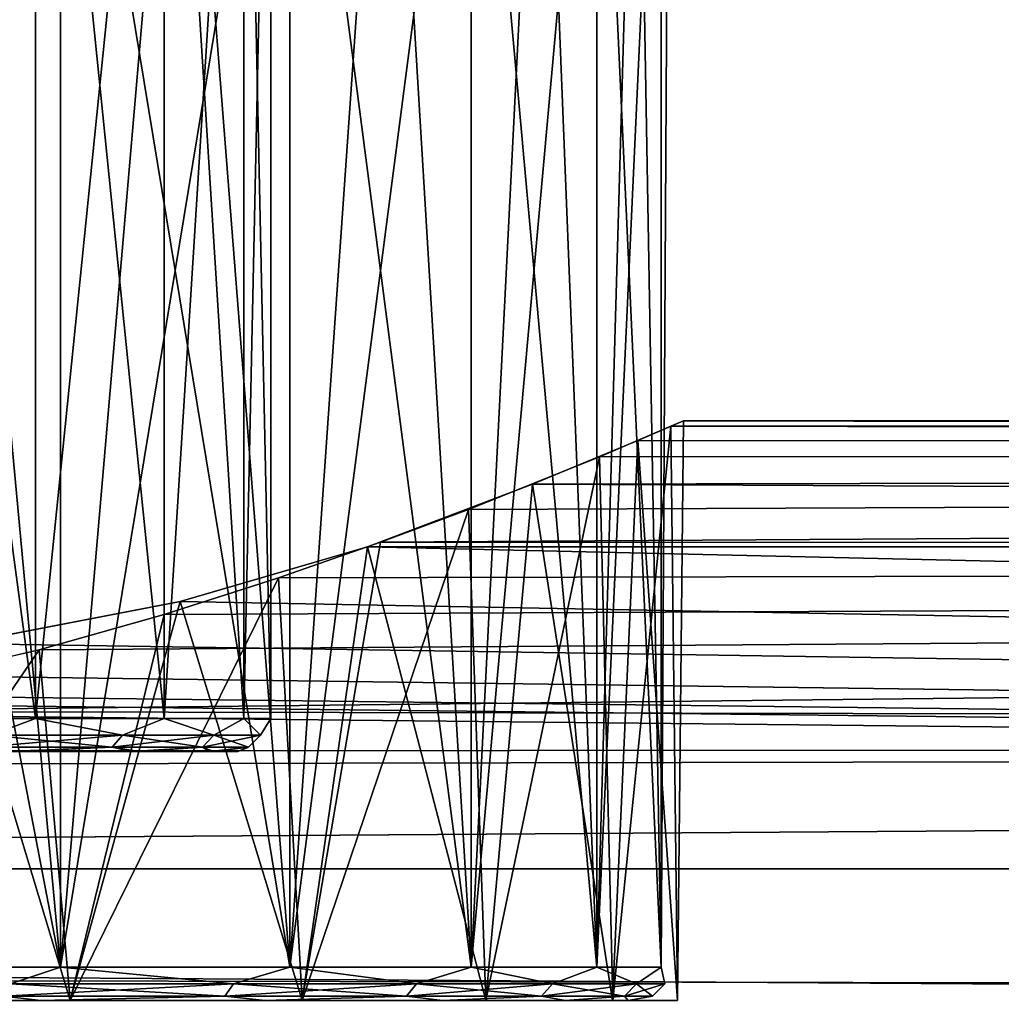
# Model space of a CAD drawing. Header units: millimetres. Extents: x -143 to 143, y -35 to 35.
# Tile 182 of 256: x 5 to 11, y 17 to 23. Entities that reach past the tile are written whole.
import ezdxf

# ---------------------------------------------------------------- set-up
doc = ezdxf.new("R2010")
doc.units = ezdxf.units.MM
doc.header["$LTSCALE"] = 65.185185
for name, color, linetype in [('344', 7, 'CONTINUOUS'), ('373', 7, 'CONTINUOUS'), ('374', 7, 'CONTINUOUS'), ('375', 7, 'CONTINUOUS'), ('388', 7, 'CONTINUOUS'), ('71', 7, 'CONTINUOUS'), ('72', 7, 'CONTINUOUS'), ('74', 7, 'CONTINUOUS'), ('75', 7, 'CONTINUOUS')]:
    doc.layers.add(name, color=color, linetype=linetype)

msp = doc.modelspace()

# ---------------------------------------------------------------- linework, layer by layer
at = {"layer": '344', "linetype": 'CONTINUOUS'}
for points in [[(4.45, 25.6, -7.7076), (5.2313, 25.6, -7.2002), (3.62, 17.2, -8.1306), (4.45, 25.6, -7.7076)], [(3.62, 17.2, -8.1306), (5.2313, 25.6, -7.2002), (5.2313, 17.2, -7.2003), (3.62, 17.2, -8.1306)], [(4.45, 25.6, 7.7076), (3.62, 25.6, 8.1306), (5.2313, 17.2, 7.2002), (4.45, 25.6, 7.7076)], [(5.2313, 17.2, 7.2002), (3.62, 25.6, 8.1306), (3.62, 17.2, 8.1305), (5.2313, 17.2, 7.2002)], [(5.2313, 25.6, 7.2003), (4.45, 25.6, 7.7076), (5.2313, 17.2, 7.2002), (5.2313, 25.6, 7.2003)], [(5.2313, 25.6, -7.2002), (5.9553, 25.6, -6.614), (5.2313, 17.2, -7.2003), (5.2313, 25.6, -7.2002)], [(5.9553, 25.6, -6.614), (6.614, 25.6, -5.9552), (5.2313, 17.2, -7.2003), (5.9553, 25.6, -6.614)], [(5.2313, 17.2, -7.2003), (6.614, 25.6, -5.9552), (6.614, 17.2, -5.9553), (5.2313, 17.2, -7.2003)], [(5.9553, 25.6, 6.614), (5.2313, 25.6, 7.2003), (6.614, 17.2, 5.9552), (5.9553, 25.6, 6.614)], [(6.614, 17.2, 5.9552), (5.2313, 25.6, 7.2003), (5.2313, 17.2, 7.2002), (6.614, 17.2, 5.9552)], [(6.614, 25.6, 5.9553), (5.9553, 25.6, 6.614), (6.614, 17.2, 5.9552), (6.614, 25.6, 5.9553)], [(6.614, 25.6, -5.9552), (7.2003, 25.6, -5.2313), (6.614, 17.2, -5.9553), (6.614, 25.6, -5.9552)], [(7.2003, 25.6, -5.2313), (7.7076, 25.6, -4.45), (6.614, 17.2, -5.9553), (7.2003, 25.6, -5.2313)], [(6.614, 17.2, -5.9553), (7.7076, 25.6, -4.45), (7.7076, 17.2, -4.45), (6.614, 17.2, -5.9553)], [(7.2002, 25.6, 5.2313), (6.614, 25.6, 5.9553), (7.7076, 17.2, 4.45), (7.2002, 25.6, 5.2313)], [(7.7076, 17.2, 4.45), (6.614, 25.6, 5.9553), (6.614, 17.2, 5.9552), (7.7076, 17.2, 4.45)], [(7.7076, 25.6, 4.45), (7.2002, 25.6, 5.2313), (7.7076, 17.2, 4.45), (7.7076, 25.6, 4.45)], [(7.7076, 25.6, -4.45), (8.1306, 25.6, -3.6199), (7.7076, 17.2, -4.45), (7.7076, 25.6, -4.45)], [(8.1306, 25.6, -3.6199), (8.4644, 25.6, -2.7502), (7.7076, 17.2, -4.45), (8.1306, 25.6, -3.6199)], [(7.7076, 17.2, -4.45), (8.4644, 25.6, -2.7502), (8.4644, 17.2, -2.7503), (7.7076, 17.2, -4.45)], [(8.1306, 25.6, 3.62), (7.7076, 25.6, 4.45), (8.4644, 17.2, 2.7502), (8.1306, 25.6, 3.62)], [(8.4644, 17.2, 2.7502), (7.7076, 25.6, 4.45), (7.7076, 17.2, 4.45), (8.4644, 17.2, 2.7502)], [(8.4644, 25.6, 2.7503), (8.1306, 25.6, 3.62), (8.4644, 17.2, 2.7502), (8.4644, 25.6, 2.7503)], [(8.4644, 25.6, -2.7502), (8.7055, 25.6, -1.8504), (8.4644, 17.2, -2.7503), (8.4644, 25.6, -2.7502)], [(8.7055, 25.6, -1.8504), (8.8512, 25.6, -0.9303), (8.4644, 17.2, -2.7503), (8.7055, 25.6, -1.8504)], [(8.4644, 17.2, -2.7503), (8.8512, 25.6, -0.9303), (8.8512, 17.2, -0.9303), (8.4644, 17.2, -2.7503)], [(8.7055, 25.6, 1.8504), (8.4644, 25.6, 2.7503), (8.8512, 17.2, 0.9303), (8.7055, 25.6, 1.8504)], [(8.8512, 17.2, 0.9303), (8.4644, 25.6, 2.7503), (8.4644, 17.2, 2.7502), (8.8512, 17.2, 0.9303)], [(8.8512, 25.6, 0.9303), (8.7055, 25.6, 1.8504), (8.8512, 17.2, 0.9303), (8.8512, 25.6, 0.9303)], [(8.8512, 25.6, -0.9303), (8.9, 25.6, 0), (8.8512, 17.2, -0.9303), (8.8512, 25.6, -0.9303)], [(8.9, 25.6, 0), (8.8512, 25.6, 0.9303), (8.8512, 17.2, -0.9303), (8.9, 25.6, 0)], [(8.8512, 17.2, -0.9303), (8.8512, 25.6, 0.9303), (8.8512, 17.2, 0.9303), (8.8512, 17.2, -0.9303)]]:
    msp.add_3dface(points, dxfattribs=at)
at = {"layer": '373', "linetype": 'CONTINUOUS'}
for points in [[(5.6582, 18.5, 2.7704), (4.9755, 18.5, -3.8645), (4.9048, 18.5, 3.9539), (5.6582, 18.5, 2.7704)], [(5.7073, 18.5, -2.6676), (4.9755, 18.5, -3.8645), (5.6582, 18.5, 2.7704), (5.7073, 18.5, -2.6676)], [(6.1309, 18.5, 1.4497), (5.7073, 18.5, -2.6676), (5.6582, 18.5, 2.7704), (6.1309, 18.5, 1.4497)], [(6.1562, 18.5, -1.3385), (5.7073, 18.5, -2.6676), (6.1309, 18.5, 1.4497), (6.1562, 18.5, -1.3385)], [(6.2997, 18.5, 0.057), (6.1562, 18.5, -1.3385), (6.1309, 18.5, 1.4497), (6.2997, 18.5, 0.057)]]:
    msp.add_3dface(points, dxfattribs=at)
at = {"layer": '374', "linetype": 'CONTINUOUS'}
for points in [[(5.0819, 18.7, -4.0527), (4.0527, 18.7, -5.0819), (4.8106, 18.6001, -4.3315), (5.0819, 18.7, -4.0527)], [(4.0527, 18.7, 5.0819), (5.0819, 18.7, 4.0527), (4.8106, 18.6001, 4.3315), (4.0527, 18.7, 5.0819)], [(5.606, 18.6001, -3.2366), (5.0819, 18.7, -4.0527), (4.8106, 18.6001, -4.3315), (5.606, 18.6001, -3.2366)], [(4.8106, 18.6001, 4.3315), (5.0819, 18.7, 4.0527), (5.606, 18.6001, 3.2366), (4.8106, 18.6001, 4.3315)], [(5.8563, 18.7, -2.8202), (5.0819, 18.7, -4.0527), (5.606, 18.6001, -3.2366), (5.8563, 18.7, -2.8202)], [(5.0819, 18.7, 4.0527), (5.8563, 18.7, 2.8203), (5.606, 18.6001, 3.2366), (5.0819, 18.7, 4.0527)], [(6.1564, 18.6001, -2.0003), (5.8563, 18.7, -2.8202), (5.606, 18.6001, -3.2366), (6.1564, 18.6001, -2.0003)], [(5.606, 18.6001, 3.2366), (5.8563, 18.7, 2.8203), (6.1564, 18.6001, 2.0003), (5.606, 18.6001, 3.2366)], [(6.337, 18.7, -1.4464), (5.8563, 18.7, -2.8202), (6.1564, 18.6001, -2.0003), (6.337, 18.7, -1.4464)], [(5.8563, 18.7, 2.8203), (6.337, 18.7, 1.4464), (6.1564, 18.6001, 2.0003), (5.8563, 18.7, 2.8203)], [(6.4378, 18.6001, -0.6766), (6.337, 18.7, -1.4464), (6.1564, 18.6001, -2.0003), (6.4378, 18.6001, -0.6766)], [(6.1564, 18.6001, 2.0003), (6.337, 18.7, 1.4464), (6.4378, 18.6001, 0.6766), (6.1564, 18.6001, 2.0003)], [(6.5, 18.7, 0), (6.337, 18.7, -1.4464), (6.4378, 18.6001, -0.6766), (6.5, 18.7, 0)], [(6.337, 18.7, 1.4464), (6.5, 18.7, 0), (6.4378, 18.6001, 0.6766), (6.337, 18.7, 1.4464)], [(6.4378, 18.6001, 0.6766), (6.5, 18.7, 0), (6.4378, 18.6001, -0.6766), (6.4378, 18.6001, 0.6766)], [(4.8106, 18.6001, 4.3315), (5.606, 18.6001, 3.2366), (4.7561, 18.5268, 4.2824), (4.8106, 18.6001, 4.3315)], [(5.606, 18.6001, 3.2366), (5.5426, 18.5268, 3.2), (4.7561, 18.5268, 4.2824), (5.606, 18.6001, 3.2366)], [(4.8106, 18.6001, -4.3315), (4.7561, 18.5268, -4.2824), (5.5426, 18.5268, -3.2), (4.8106, 18.6001, -4.3315)], [(5.606, 18.6001, -3.2366), (4.8106, 18.6001, -4.3315), (5.5426, 18.5268, -3.2), (5.606, 18.6001, -3.2366)], [(5.606, 18.6001, 3.2366), (6.1564, 18.6001, 2.0003), (5.5426, 18.5268, 3.2), (5.606, 18.6001, 3.2366)], [(6.1564, 18.6001, 2.0003), (6.0868, 18.5268, 1.9777), (5.5426, 18.5268, 3.2), (6.1564, 18.6001, 2.0003)], [(5.606, 18.6001, -3.2366), (5.5426, 18.5268, -3.2), (6.0868, 18.5268, -1.9777), (5.606, 18.6001, -3.2366)], [(6.1564, 18.6001, -2.0003), (5.606, 18.6001, -3.2366), (6.0868, 18.5268, -1.9777), (6.1564, 18.6001, -2.0003)], [(6.1564, 18.6001, 2.0003), (6.4378, 18.6001, 0.6766), (6.0868, 18.5268, 1.9777), (6.1564, 18.6001, 2.0003)], [(6.4378, 18.6001, 0.6766), (6.3649, 18.5268, 0.669), (6.0868, 18.5268, 1.9777), (6.4378, 18.6001, 0.6766)], [(6.1564, 18.6001, -2.0003), (6.0868, 18.5268, -1.9777), (6.3649, 18.5268, -0.669), (6.1564, 18.6001, -2.0003)], [(6.4378, 18.6001, -0.6766), (6.1564, 18.6001, -2.0003), (6.3649, 18.5268, -0.669), (6.4378, 18.6001, -0.6766)], [(6.4378, 18.6001, 0.6766), (6.4378, 18.6001, -0.6766), (6.3649, 18.5268, 0.669), (6.4378, 18.6001, 0.6766)], [(6.4378, 18.6001, -0.6766), (6.3649, 18.5268, -0.669), (6.3649, 18.5268, 0.669), (6.4378, 18.6001, -0.6766)], [(4.7561, 18.5268, -4.2824), (4.9755, 18.5, -3.8645), (5.5426, 18.5268, -3.2), (4.7561, 18.5268, -4.2824)], [(5.5426, 18.5268, 3.2), (4.9048, 18.5, 3.9539), (4.7561, 18.5268, 4.2824), (5.5426, 18.5268, 3.2)], [(5.6582, 18.5, 2.7704), (4.9048, 18.5, 3.9539), (5.5426, 18.5268, 3.2), (5.6582, 18.5, 2.7704)], [(4.9755, 18.5, -3.8645), (5.7073, 18.5, -2.6676), (5.5426, 18.5268, -3.2), (4.9755, 18.5, -3.8645)], [(5.5426, 18.5268, -3.2), (5.7073, 18.5, -2.6676), (6.0868, 18.5268, -1.9777), (5.5426, 18.5268, -3.2)], [(6.0868, 18.5268, 1.9777), (5.6582, 18.5, 2.7704), (5.5426, 18.5268, 3.2), (6.0868, 18.5268, 1.9777)], [(6.1309, 18.5, 1.4497), (5.6582, 18.5, 2.7704), (6.0868, 18.5268, 1.9777), (6.1309, 18.5, 1.4497)], [(5.7073, 18.5, -2.6676), (6.1562, 18.5, -1.3385), (6.0868, 18.5268, -1.9777), (5.7073, 18.5, -2.6676)], [(6.0868, 18.5268, -1.9777), (6.1562, 18.5, -1.3385), (6.3649, 18.5268, -0.669), (6.0868, 18.5268, -1.9777)], [(6.3649, 18.5268, 0.669), (6.1309, 18.5, 1.4497), (6.0868, 18.5268, 1.9777), (6.3649, 18.5268, 0.669)], [(6.2997, 18.5, 0.057), (6.1309, 18.5, 1.4497), (6.3649, 18.5268, 0.669), (6.2997, 18.5, 0.057)], [(6.1562, 18.5, -1.3385), (6.2997, 18.5, 0.057), (6.3649, 18.5268, -0.669), (6.1562, 18.5, -1.3385)], [(6.3649, 18.5268, -0.669), (6.2997, 18.5, 0.057), (6.3649, 18.5268, 0.669), (6.3649, 18.5268, -0.669)]]:
    msp.add_3dface(points, dxfattribs=at)
at = {"layer": '375', "linetype": 'CONTINUOUS'}
for points in [[(4.0527, 18.7, -5.0819), (5.0819, 18.7, -4.0527), (5.0819, 26.3343, -4.0527), (4.0527, 18.7, -5.0819)], [(4.0527, 26.3343, -5.0819), (4.0527, 18.7, -5.0819), (5.0819, 26.3343, -4.0527), (4.0527, 26.3343, -5.0819)], [(5.0819, 18.7, 4.0527), (4.0527, 18.7, 5.0819), (4.0527, 26.3343, 5.0819), (5.0819, 18.7, 4.0527)], [(5.0819, 26.3343, 4.0527), (5.0819, 18.7, 4.0527), (4.0527, 26.3343, 5.0819), (5.0819, 26.3343, 4.0527)], [(5.0819, 18.7, -4.0527), (5.8563, 18.7, -2.8202), (5.8563, 26.3343, -2.8203), (5.0819, 18.7, -4.0527)], [(5.0819, 26.3343, -4.0527), (5.0819, 18.7, -4.0527), (5.8563, 26.3343, -2.8203), (5.0819, 26.3343, -4.0527)], [(5.8563, 18.7, 2.8203), (5.0819, 18.7, 4.0527), (5.0819, 26.3343, 4.0527), (5.8563, 18.7, 2.8203)], [(5.8563, 26.3343, 2.8202), (5.8563, 18.7, 2.8203), (5.0819, 26.3343, 4.0527), (5.8563, 26.3343, 2.8202)], [(5.8563, 18.7, -2.8202), (6.337, 18.7, -1.4464), (6.337, 26.3343, -1.4464), (5.8563, 18.7, -2.8202)], [(5.8563, 26.3343, -2.8203), (5.8563, 18.7, -2.8202), (6.337, 26.3343, -1.4464), (5.8563, 26.3343, -2.8203)], [(6.337, 18.7, 1.4464), (5.8563, 18.7, 2.8203), (5.8563, 26.3343, 2.8202), (6.337, 18.7, 1.4464)], [(6.337, 26.3343, 1.4464), (6.337, 18.7, 1.4464), (5.8563, 26.3343, 2.8202), (6.337, 26.3343, 1.4464)], [(6.337, 18.7, -1.4464), (6.5, 18.7, 0), (6.5, 26.3343, 0), (6.337, 18.7, -1.4464)], [(6.337, 26.3343, -1.4464), (6.337, 18.7, -1.4464), (6.5, 26.3343, 0), (6.337, 26.3343, -1.4464)], [(6.5, 18.7, 0), (6.337, 18.7, 1.4464), (6.337, 26.3343, 1.4464), (6.5, 18.7, 0)], [(6.5, 26.3343, 0), (6.5, 18.7, 0), (6.337, 26.3343, 1.4464), (6.5, 26.3343, 0)]]:
    msp.add_3dface(points, dxfattribs=at)
at = {"layer": '388', "linetype": 'CONTINUOUS'}
for points in [[(3.62, 17.2, -8.1306), (5.2313, 17.2, -7.2003), (4.9297, 17.1001, -7.3778), (3.62, 17.2, -8.1306)], [(5.2313, 17.2, 7.2002), (3.62, 17.2, 8.1305), (4.9297, 17.1001, 7.3778), (5.2313, 17.2, 7.2002)], [(4.9297, 17.1001, -7.3778), (5.2313, 17.2, -7.2003), (6.2743, 17.1001, -6.2743), (4.9297, 17.1001, -7.3778)], [(6.2743, 17.1001, 6.2743), (5.2313, 17.2, 7.2002), (4.9297, 17.1001, 7.3778), (6.2743, 17.1001, 6.2743)], [(5.2313, 17.2, -7.2003), (6.614, 17.2, -5.9553), (6.2743, 17.1001, -6.2743), (5.2313, 17.2, -7.2003)], [(6.614, 17.2, 5.9552), (5.2313, 17.2, 7.2002), (6.2743, 17.1001, 6.2743), (6.614, 17.2, 5.9552)], [(6.2743, 17.1001, -6.2743), (6.614, 17.2, -5.9553), (7.3778, 17.1001, -4.9297), (6.2743, 17.1001, -6.2743)], [(7.3778, 17.1001, 4.9297), (6.614, 17.2, 5.9552), (6.2743, 17.1001, 6.2743), (7.3778, 17.1001, 4.9297)], [(6.614, 17.2, -5.9553), (7.7076, 17.2, -4.45), (7.3778, 17.1001, -4.9297), (6.614, 17.2, -5.9553)], [(7.7076, 17.2, 4.45), (6.614, 17.2, 5.9552), (7.3778, 17.1001, 4.9297), (7.7076, 17.2, 4.45)], [(7.3778, 17.1001, -4.9297), (7.7076, 17.2, -4.45), (8.1978, 17.1001, -3.3956), (7.3778, 17.1001, -4.9297)], [(8.1978, 17.1001, 3.3956), (7.7076, 17.2, 4.45), (7.3778, 17.1001, 4.9297), (8.1978, 17.1001, 3.3956)], [(7.7076, 17.2, -4.45), (8.4644, 17.2, -2.7503), (8.1978, 17.1001, -3.3956), (7.7076, 17.2, -4.45)], [(8.4644, 17.2, 2.7502), (7.7076, 17.2, 4.45), (8.1978, 17.1001, 3.3956), (8.4644, 17.2, 2.7502)], [(8.1978, 17.1001, -3.3956), (8.4644, 17.2, -2.7503), (8.7028, 17.1001, -1.7311), (8.1978, 17.1001, -3.3956)], [(8.7028, 17.1001, 1.7311), (8.4644, 17.2, 2.7502), (8.1978, 17.1001, 3.3956), (8.7028, 17.1001, 1.7311)], [(8.4644, 17.2, -2.7503), (8.8512, 17.2, -0.9303), (8.7028, 17.1001, -1.7311), (8.4644, 17.2, -2.7503)], [(8.8512, 17.2, 0.9303), (8.4644, 17.2, 2.7502), (8.7028, 17.1001, 1.7311), (8.8512, 17.2, 0.9303)], [(8.7028, 17.1001, -1.7311), (8.8512, 17.2, -0.9303), (8.8733, 17.1001), (8.7028, 17.1001, -1.7311)], [(8.8733, 17.1001), (8.8512, 17.2, 0.9303), (8.7028, 17.1001, 1.7311), (8.8733, 17.1001)], [(8.8512, 17.2, -0.9303), (8.8512, 17.2, 0.9303), (8.8733, 17.1001), (8.8512, 17.2, -0.9303)], [(4.889, 17.0268, 7.3169), (6.2225, 17.0268, 6.2225), (4.9297, 17.1001, 7.3778), (4.889, 17.0268, 7.3169)], [(6.2225, 17.0268, -6.2225), (4.889, 17.0268, -7.3169), (6.2743, 17.1001, -6.2743), (6.2225, 17.0268, -6.2225)], [(4.889, 17.0268, -7.3169), (4.9297, 17.1001, -7.3778), (6.2743, 17.1001, -6.2743), (4.889, 17.0268, -7.3169)], [(6.2225, 17.0268, 6.2225), (6.2743, 17.1001, 6.2743), (4.9297, 17.1001, 7.3778), (6.2225, 17.0268, 6.2225)], [(6.2225, 17.0268, 6.2225), (7.3169, 17.0268, 4.889), (6.2743, 17.1001, 6.2743), (6.2225, 17.0268, 6.2225)], [(7.3169, 17.0268, -4.889), (6.2225, 17.0268, -6.2225), (7.3778, 17.1001, -4.9297), (7.3169, 17.0268, -4.889)], [(6.2225, 17.0268, -6.2225), (6.2743, 17.1001, -6.2743), (7.3778, 17.1001, -4.9297), (6.2225, 17.0268, -6.2225)], [(7.3169, 17.0268, 4.889), (7.3778, 17.1001, 4.9297), (6.2743, 17.1001, 6.2743), (7.3169, 17.0268, 4.889)], [(7.3169, 17.0268, 4.889), (8.1301, 17.0268, 3.3676), (7.3778, 17.1001, 4.9297), (7.3169, 17.0268, 4.889)], [(8.1301, 17.0268, -3.3676), (7.3169, 17.0268, -4.889), (8.1978, 17.1001, -3.3956), (8.1301, 17.0268, -3.3676)], [(7.3169, 17.0268, -4.889), (7.3778, 17.1001, -4.9297), (8.1978, 17.1001, -3.3956), (7.3169, 17.0268, -4.889)], [(8.1301, 17.0268, 3.3676), (8.1978, 17.1001, 3.3956), (7.3778, 17.1001, 4.9297), (8.1301, 17.0268, 3.3676)], [(8.1301, 17.0268, 3.3676), (8.6309, 17.0268, 1.7168), (8.1978, 17.1001, 3.3956), (8.1301, 17.0268, 3.3676)], [(8.6309, 17.0268, -1.7168), (8.1301, 17.0268, -3.3676), (8.7028, 17.1001, -1.7311), (8.6309, 17.0268, -1.7168)], [(8.1301, 17.0268, -3.3676), (8.1978, 17.1001, -3.3956), (8.7028, 17.1001, -1.7311), (8.1301, 17.0268, -3.3676)], [(8.6309, 17.0268, 1.7168), (8.7028, 17.1001, 1.7311), (8.1978, 17.1001, 3.3956), (8.6309, 17.0268, 1.7168)], [(8.6309, 17.0268, 1.7168), (8.8, 17.0268), (8.7028, 17.1001, 1.7311), (8.6309, 17.0268, 1.7168)], [(8.8, 17.0268), (8.6309, 17.0268, -1.7168), (8.8733, 17.1001), (8.8, 17.0268)], [(8.6309, 17.0268, -1.7168), (8.7028, 17.1001, -1.7311), (8.8733, 17.1001), (8.6309, 17.0268, -1.7168)], [(8.8, 17.0268), (8.8733, 17.1001), (8.7028, 17.1001, 1.7311), (8.8, 17.0268)], [(5.1135, 17, -7.0386), (3.5383, 17, -7.948), (4.889, 17.0268, -7.3169), (5.1135, 17, -7.0386)], [(3.5387, 17, 7.9478), (5.1138, 17, 7.0384), (4.889, 17.0268, 7.3169), (3.5387, 17, 7.9478)], [(4.889, 17.0268, 7.3169), (5.1138, 17, 7.0384), (6.2225, 17.0268, 6.2225), (4.889, 17.0268, 7.3169)], [(6.2225, 17.0268, -6.2225), (5.1135, 17, -7.0386), (4.889, 17.0268, -7.3169), (6.2225, 17.0268, -6.2225)], [(6.4652, 17, -5.8216), (5.1135, 17, -7.0386), (6.2225, 17.0268, -6.2225), (6.4652, 17, -5.8216)], [(5.1138, 17, 7.0384), (6.4654, 17, 5.8214), (6.2225, 17.0268, 6.2225), (5.1138, 17, 7.0384)], [(6.2225, 17.0268, 6.2225), (6.4654, 17, 5.8214), (7.3169, 17.0268, 4.889), (6.2225, 17.0268, 6.2225)], [(7.3169, 17.0268, -4.889), (6.4652, 17, -5.8216), (6.2225, 17.0268, -6.2225), (7.3169, 17.0268, -4.889)], [(7.5343, 17, -4.3502), (6.4652, 17, -5.8216), (7.3169, 17.0268, -4.889), (7.5343, 17, -4.3502)], [(6.4654, 17, 5.8214), (7.5345, 17, 4.3499), (7.3169, 17.0268, 4.889), (6.4654, 17, 5.8214)], [(7.3169, 17.0268, 4.889), (7.5345, 17, 4.3499), (8.1301, 17.0268, 3.3676), (7.3169, 17.0268, 4.889)], [(8.1301, 17.0268, -3.3676), (7.5343, 17, -4.3502), (7.3169, 17.0268, -4.889), (8.1301, 17.0268, -3.3676)], [(8.2741, 17, -2.6887), (7.5343, 17, -4.3502), (8.1301, 17.0268, -3.3676), (8.2741, 17, -2.6887)], [(7.5345, 17, 4.3499), (8.2742, 17, 2.6883), (8.1301, 17.0268, 3.3676), (7.5345, 17, 4.3499)], [(8.1301, 17.0268, 3.3676), (8.2742, 17, 2.6883), (8.6309, 17.0268, 1.7168), (8.1301, 17.0268, 3.3676)], [(8.6309, 17.0268, -1.7168), (8.2741, 17, -2.6887), (8.1301, 17.0268, -3.3676), (8.6309, 17.0268, -1.7168)], [(8.6523, 17, -0.9096), (8.2741, 17, -2.6887), (8.6309, 17.0268, -1.7168), (8.6523, 17, -0.9096)], [(8.2742, 17, 2.6883), (8.6524, 17, 0.9092), (8.6309, 17.0268, 1.7168), (8.2742, 17, 2.6883)], [(8.6309, 17.0268, 1.7168), (8.6524, 17, 0.9092), (8.8, 17.0268), (8.6309, 17.0268, 1.7168)], [(8.8, 17.0268), (8.6523, 17, -0.9096), (8.6309, 17.0268, -1.7168), (8.8, 17.0268)], [(8.6524, 17, 0.9092), (8.6523, 17, -0.9096), (8.8, 17.0268), (8.6524, 17, 0.9092)]]:
    msp.add_3dface(points, dxfattribs=at)
at = {"layer": '71', "linetype": 'CONTINUOUS'}
for points in [[(8.986, 20.4938, -0.5025), (92.5, 20.3075, -2.8028), (8.7107, 20.3747, -2.2635), (8.986, 20.4938, -0.5025)], [(92.5, 20.3075, 2.8028), (92.5, 20.5), (8.9102, 20.4607, 1.2685), (92.5, 20.3075, 2.8028)], [(8.9102, 20.4607, 1.2685), (92.5, 20.5), (8.986, 20.4938, -0.5025), (8.9102, 20.4607, 1.2685)], [(92.5, 20.5), (92.5, 20.3075, -2.8028), (8.986, 20.4938, -0.5025), (92.5, 20.5)], [(8.4811, 20.2776, 3.0117), (92.5, 20.3075, 2.8028), (8.9102, 20.4607, 1.2685), (8.4811, 20.2776, 3.0117)], [(8.7107, 20.3747, -2.2635), (92.5, 20.3075, -2.8028), (8.077, 20.1119, -3.9701), (8.7107, 20.3747, -2.2635)], [(92.5, 19.7333, 5.5539), (92.5, 20.3075, 2.8028), (7.1601, 19.7615, 5.4528), (92.5, 19.7333, 5.5539)], [(7.1601, 19.7615, 5.4528), (92.5, 20.3075, 2.8028), (7.6903, 19.9597, 4.6754), (7.1601, 19.7615, 5.4528)], [(7.6903, 19.9597, 4.6754), (92.5, 20.3075, 2.8028), (8.4811, 20.2776, 3.0117), (7.6903, 19.9597, 4.6754)], [(92.5, 20.3075, -2.8028), (92.5, 19.7333, -5.5539), (8.077, 20.1119, -3.9701), (92.5, 20.3075, -2.8028)], [(92.5, 19.7333, -5.5539), (7.0819, 19.7333, -5.5539), (8.077, 20.1119, -3.9701), (92.5, 19.7333, -5.5539)], [(92.5, 18.5785, 8.6655), (92.5, 19.7333, 5.5539), (3.4688, 18.7425, 8.3047), (92.5, 18.5785, 8.6655)], [(3.4688, 18.7425, 8.3047), (92.5, 19.7333, 5.5539), (5.103, 19.1126, 7.4135), (3.4688, 18.7425, 8.3047)], [(5.103, 19.1126, 7.4135), (92.5, 19.7333, 5.5539), (5.8558, 19.3272, 6.8345), (5.103, 19.1126, 7.4135)], [(5.8558, 19.3272, 6.8345), (92.5, 19.7333, 5.5539), (6.5455, 19.5472, 6.1771), (5.8558, 19.3272, 6.8345)], [(6.5455, 19.5472, 6.1771), (92.5, 19.7333, 5.5539), (7.1601, 19.7615, 5.4528), (6.5455, 19.5472, 6.1771)], [(1.7476, 18.5015, 8.8287), (92.5, 18.5785, 8.6655), (3.4688, 18.7425, 8.3047), (1.7476, 18.5015, 8.8287)], [(92.5, 16.9369, 11.5495), (92.5, 18.5785, 8.6655), (-92.5, 17.3211, 10.965), (92.5, 16.9369, 11.5495)], [(-92.5, 17.3211, 10.965), (92.5, 18.5785, 8.6655), (0, 18.4187, 9), (-92.5, 17.3211, 10.965)], [(0, 18.4187, 9), (92.5, 18.5785, 8.6655), (1.7476, 18.5015, 8.8287), (0, 18.4187, 9)], [(92.5, 16.9369, 11.5495), (-92.5, 17.3211, 10.965), (-92.5, 15.2476, 13.7026), (92.5, 16.9369, 11.5495)]]:
    msp.add_3dface(points, dxfattribs=at)
at = {"layer": '72', "linetype": 'CONTINUOUS'}
for points in [[(8.986, 20.4938, -0.5025), (8.7107, 20.3747, -2.2635), (8.9507, 17, -0.9408), (8.986, 20.4938, -0.5025)], [(8.9102, 20.4607, 1.2685), (8.986, 20.4938, -0.5025), (8.9507, 17, 0.9407), (8.9102, 20.4607, 1.2685)], [(8.9507, 17, 0.9407), (8.986, 20.4938, -0.5025), (8.9507, 17, -0.9408), (8.9507, 17, 0.9407)], [(8.4811, 20.2776, 3.0117), (8.9102, 20.4607, 1.2685), (8.5596, 17, 2.781), (8.4811, 20.2776, 3.0117)], [(8.5596, 17, 2.781), (8.9102, 20.4607, 1.2685), (8.9507, 17, 0.9407), (8.5596, 17, 2.781)], [(8.7107, 20.3747, -2.2635), (8.077, 20.1119, -3.9701), (8.5595, 17, -2.7811), (8.7107, 20.3747, -2.2635)], [(8.9507, 17, -0.9408), (8.7107, 20.3747, -2.2635), (8.5595, 17, -2.7811), (8.9507, 17, -0.9408)], [(7.6903, 19.9597, 4.6754), (8.4811, 20.2776, 3.0117), (7.7944, 17, 4.4997), (7.6903, 19.9597, 4.6754)], [(7.7944, 17, 4.4997), (8.4811, 20.2776, 3.0117), (8.5596, 17, 2.781), (7.7944, 17, 4.4997)], [(8.077, 20.1119, -3.9701), (7.0819, 19.7333, -5.5539), (7.7943, 17, -4.4998), (8.077, 20.1119, -3.9701)], [(8.5595, 17, -2.7811), (8.077, 20.1119, -3.9701), (7.7943, 17, -4.4998), (8.5595, 17, -2.7811)], [(7.1601, 19.7615, 5.4528), (7.6903, 19.9597, 4.6754), (6.6887, 17, 6.0218), (7.1601, 19.7615, 5.4528)], [(6.6887, 17, 6.0218), (7.6903, 19.9597, 4.6754), (7.7944, 17, 4.4997), (6.6887, 17, 6.0218)], [(6.6885, 17, -6.0219), (7.0819, 19.7333, -5.5539), (5.9521, 19.4045, -6.7507), (6.6885, 17, -6.0219)], [(6.5455, 19.5472, 6.1771), (7.1601, 19.7615, 5.4528), (6.6887, 17, 6.0218), (6.5455, 19.5472, 6.1771)], [(7.7943, 17, -4.4998), (7.0819, 19.7333, -5.5539), (6.6885, 17, -6.0219), (7.7943, 17, -4.4998)], [(5.8558, 19.3272, 6.8345), (6.5455, 19.5472, 6.1771), (5.2905, 17, 7.2808), (5.8558, 19.3272, 6.8345)], [(5.2905, 17, 7.2808), (6.5455, 19.5472, 6.1771), (6.6887, 17, 6.0218), (5.2905, 17, 7.2808)], [(4.6387, 19.1518, -7.7125), (5.2903, 17, -7.2809), (5.9521, 19.4045, -6.7507), (4.6387, 19.1518, -7.7125)], [(5.2903, 17, -7.2809), (6.6885, 17, -6.0219), (5.9521, 19.4045, -6.7507), (5.2903, 17, -7.2809)], [(5.103, 19.1126, 7.4135), (5.8558, 19.3272, 6.8345), (5.2905, 17, 7.2808), (5.103, 19.1126, 7.4135)], [(3.4688, 18.7425, 8.3047), (5.103, 19.1126, 7.4135), (3.6609, 17, 8.2218), (3.4688, 18.7425, 8.3047)], [(3.6608, 17, -8.2218), (5.2903, 17, -7.2809), (4.6387, 19.1518, -7.7125), (3.6608, 17, -8.2218)], [(3.6609, 17, 8.2218), (5.103, 19.1126, 7.4135), (5.2905, 17, 7.2808), (3.6609, 17, 8.2218)]]:
    msp.add_3dface(points, dxfattribs=at)
at = {"layer": '74', "linetype": 'CONTINUOUS'}
for points in [[(92.5, 17.7927, -13.7618), (-92.5, 17.7927, -13.7618), (-92.5, 19.7333, -5.5539), (92.5, 17.7927, -13.7618)], [(92.5, 17.7927, -13.7618), (-92.5, 19.7333, -5.5539), (0, 18.8294, -9), (92.5, 17.7927, -13.7618)], [(7.0819, 19.7333, -5.5539), (92.5, 17.7927, -13.7618), (5.9521, 19.4045, -6.7507), (7.0819, 19.7333, -5.5539)], [(92.5, 19.7333, -5.5539), (92.5, 17.7927, -13.7618), (7.0819, 19.7333, -5.5539), (92.5, 19.7333, -5.5539)], [(92.5, 17.7927, -13.7618), (4.6387, 19.1518, -7.7125), (5.9521, 19.4045, -6.7507), (92.5, 17.7927, -13.7618)], [(92.5, 17.7927, -13.7618), (3.182, 18.9727, -8.4187), (4.6387, 19.1518, -7.7125), (92.5, 17.7927, -13.7618)], [(92.5, 17.7927, -13.7618), (1.6215, 18.8653, -8.8527), (3.182, 18.9727, -8.4187), (92.5, 17.7927, -13.7618)], [(92.5, 17.7927, -13.7618), (0, 18.8294, -9), (1.6215, 18.8653, -8.8527), (92.5, 17.7927, -13.7618)], [(92.5, 17.7927, -13.7618), (92.5, 16.5507, -22.1041), (-92.5, 17.7927, -13.7618), (92.5, 17.7927, -13.7618)], [(92.5, 16.5507, -22.1041), (-92.5, 16.5507, -22.1041), (-92.5, 17.7927, -13.7618), (92.5, 16.5507, -22.1041)]]:
    msp.add_3dface(points, dxfattribs=at)
at = {"layer": '75', "linetype": 'CONTINUOUS'}
for points in [[(5.2903, 17, -7.2809), (3.6608, 17, -8.2218), (3.5383, 17, -7.948), (5.2903, 17, -7.2809)], [(5.1135, 17, -7.0386), (5.2903, 17, -7.2809), (3.5383, 17, -7.948), (5.1135, 17, -7.0386)], [(3.6609, 17, 8.2218), (5.2905, 17, 7.2808), (3.5387, 17, 7.9478), (3.6609, 17, 8.2218)], [(3.5387, 17, 7.9478), (5.2905, 17, 7.2808), (5.1138, 17, 7.0384), (3.5387, 17, 7.9478)], [(6.6885, 17, -6.0219), (5.2903, 17, -7.2809), (5.1135, 17, -7.0386), (6.6885, 17, -6.0219)], [(6.4652, 17, -5.8216), (6.6885, 17, -6.0219), (5.1135, 17, -7.0386), (6.4652, 17, -5.8216)], [(5.2905, 17, 7.2808), (6.6887, 17, 6.0218), (5.1138, 17, 7.0384), (5.2905, 17, 7.2808)], [(5.1138, 17, 7.0384), (6.6887, 17, 6.0218), (6.4654, 17, 5.8214), (5.1138, 17, 7.0384)], [(7.7943, 17, -4.4998), (6.6885, 17, -6.0219), (6.4652, 17, -5.8216), (7.7943, 17, -4.4998)], [(7.5343, 17, -4.3502), (7.7943, 17, -4.4998), (6.4652, 17, -5.8216), (7.5343, 17, -4.3502)], [(6.6887, 17, 6.0218), (7.7944, 17, 4.4997), (6.4654, 17, 5.8214), (6.6887, 17, 6.0218)], [(6.4654, 17, 5.8214), (7.7944, 17, 4.4997), (7.5345, 17, 4.3499), (6.4654, 17, 5.8214)], [(8.5595, 17, -2.7811), (7.7943, 17, -4.4998), (7.5343, 17, -4.3502), (8.5595, 17, -2.7811)], [(8.2741, 17, -2.6887), (8.5595, 17, -2.7811), (7.5343, 17, -4.3502), (8.2741, 17, -2.6887)], [(7.7944, 17, 4.4997), (8.5596, 17, 2.781), (7.5345, 17, 4.3499), (7.7944, 17, 4.4997)], [(7.5345, 17, 4.3499), (8.5596, 17, 2.781), (8.2742, 17, 2.6883), (7.5345, 17, 4.3499)], [(8.9507, 17, -0.9408), (8.5595, 17, -2.7811), (8.2741, 17, -2.6887), (8.9507, 17, -0.9408)], [(8.6523, 17, -0.9096), (8.9507, 17, -0.9408), (8.2741, 17, -2.6887), (8.6523, 17, -0.9096)], [(8.5596, 17, 2.781), (8.9507, 17, 0.9407), (8.2742, 17, 2.6883), (8.5596, 17, 2.781)], [(8.2742, 17, 2.6883), (8.9507, 17, 0.9407), (8.6524, 17, 0.9092), (8.2742, 17, 2.6883)], [(8.6524, 17, 0.9092), (8.9507, 17, -0.9408), (8.6523, 17, -0.9096), (8.6524, 17, 0.9092)], [(8.9507, 17, 0.9407), (8.9507, 17, -0.9408), (8.6524, 17, 0.9092), (8.9507, 17, 0.9407)]]:
    msp.add_3dface(points, dxfattribs=at)

doc.saveas('drawing.dxf')
